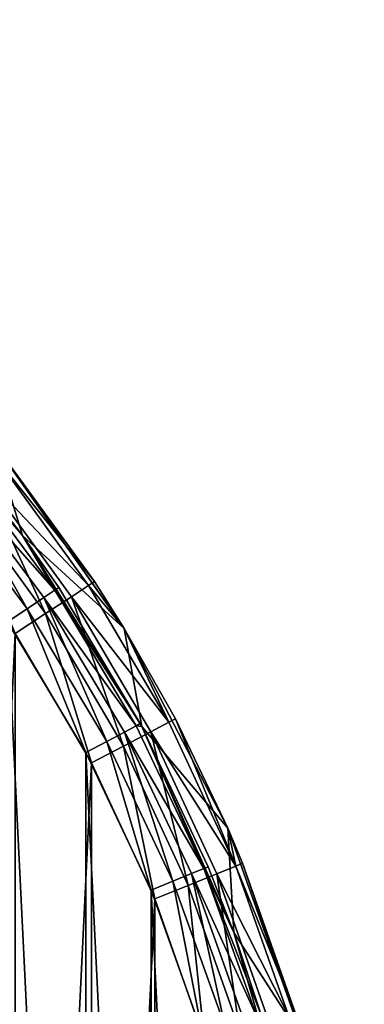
# Model space of a CAD drawing. Extents: x -35 to 35, y -56 to 57.
# Tile 83 of 85: x 27.53 to 34.8, y 10.15 to 30.94. Entities that reach past the tile are written whole.
import ezdxf

# ---------------------------------------------------------------- set-up
doc = ezdxf.new("R2010")
doc.units = 0
doc.header["$LTSCALE"] = 25.4
doc.layers.get('0').update_dxf_attribs({"color": 13, "linetype": 'CONTINUOUS'})

# ---------------------------------------------------------------- blocks, each defined once
blk = doc.blocks.new('MONO-I-7807_STL')
at = {"color": 250}
mesh = blk.add_polyface(dxfattribs=at)
corners = [(-34.476, -4.739, 135.399), (-34.476, 4.739, 135.399), (-34.8, 0, 135.399), (-33.51, -9.389, 135.399), (-34.1, 0, 135.399), (-33.768, -4.746, 135.399), (-32.779, -9.399, 135.399), (-31.919, -13.864, 135.399), (-31.152, -13.87, 135.399), (-29.734, -18.082, 135.399), (-28.918, -18.07, 135.399), (-26.995, -21.962, 135.399), (-26.122, -21.919, 135.399), (-23.753, -25.433, 135.399), (-22.817, -25.341, 135.399), (-20.068, -28.431, 135.399), (-19.068, -28.27, 135.399), (-16.01, -30.898, 135.399), (-14.948, -30.649, 135.399), (-11.654, -32.791, 135.399), (-10.537, -32.431, 135.399), (-7.08, -34.072, 135.399), (-5.921, -33.582, 135.399), (-2.375, -34.719, 135.399), (-1.19, -34.079, 135.399), (2.375, -34.719, 135.399), (3.564, -33.913, 135.399), (7.08, -34.072, 135.399), (8.25, -33.087, 135.399), (11.654, -32.791, 135.399), (12.774, -31.617, 135.399), (16.01, -30.898, 135.399), (17.05, -29.531, 135.399), (20.068, -28.431, 135.399), (20.994, -26.871, 135.399), (23.753, -25.433, 135.399), (24.529, -23.688, 135.399), (26.995, -21.962, 135.399), (27.587, -20.043, 135.399), (29.734, -18.082, 135.399), (30.109, -16.009, 135.399), (31.919, -13.864, 135.399), (32.044, -11.663, 135.399), (33.51, -9.389, 135.399), (33.355, -7.09, 135.399), (34.017, -2.379, 135.399), (34.476, -4.739, 135.399), (34.1, 0, 135.399), (-33.51, 9.389, 135.399), (-33.768, 4.746, 135.399), (-32.779, 9.399, 135.399), (-31.919, 13.864, 135.399), (-31.152, 13.87, 135.399), (-29.734, 18.082, 135.399), (-28.918, 18.07, 135.399), (-26.995, 21.962, 135.399), (-26.122, 21.919, 135.399), (-23.753, 25.433, 135.399), (-22.817, 25.341, 135.399), (-20.068, 28.431, 135.399), (-19.068, 28.27, 135.399), (-16.01, 30.898, 135.399), (-14.948, 30.649, 135.399), (-11.654, 32.791, 135.399), (-10.537, 32.431, 135.399), (-7.08, 34.072, 135.399), (-5.921, 33.582, 135.399), (-2.375, 34.719, 135.399), (-1.19, 34.079, 135.399), (2.375, 34.719, 135.399), (3.564, 33.913, 135.399), (7.08, 34.072, 135.399), (8.25, 33.087, 135.399), (11.654, 32.791, 135.399), (12.774, 31.617, 135.399), (16.01, 30.898, 135.399), (17.05, 29.531, 135.399), (20.068, 28.431, 135.399), (20.994, 26.871, 135.399), (23.753, 25.433, 135.399), (24.529, 23.688, 135.399), (26.995, 21.962, 135.399), (27.587, 20.043, 135.399), (29.734, 18.082, 135.399), (30.109, 16.009, 135.399), (31.919, 13.864, 135.399), (32.044, 11.663, 135.399), (33.51, 9.389, 135.399), (33.355, 7.09, 135.399), (34.017, 2.379, 135.399), (34.476, 4.739, 135.399), (34.8, 0, 135.399)]
mesh.append_faces([[corners[k] for k in face] for face in [(0, 1, 2), (90, 46, 91)]], dxfattribs={"vtx0": -1, "color": 250})
mesh.append_faces([[corners[k] for k in face] for face in [(4, 3, 5), (5, 3, 6), (6, 7, 8), (8, 9, 10), (10, 11, 12), (12, 13, 14), (14, 15, 16), (16, 17, 18), (18, 19, 20), (20, 21, 22), (22, 23, 24), (24, 25, 26), (26, 27, 28), (28, 29, 30), (30, 31, 32), (32, 33, 34), (34, 35, 36), (36, 37, 38), (38, 39, 40), (40, 41, 42), (42, 43, 44), (44, 43, 45), (45, 46, 47), (48, 50, 51), (51, 52, 53), (53, 54, 55), (55, 56, 57), (57, 58, 59), (59, 60, 61), (61, 62, 63), (63, 64, 65), (65, 66, 67), (67, 68, 69), (69, 70, 71), (71, 72, 73), (73, 74, 75), (75, 76, 77), (77, 78, 79), (79, 80, 81), (81, 82, 83), (83, 84, 85), (85, 86, 87), (87, 89, 90)]], dxfattribs={"vtx0": -1, "vtx1": -1, "color": 250})
mesh.append_faces([[corners[k] for k in face] for face in [(1, 3, 4), (90, 47, 46)]], dxfattribs={"vtx0": -1, "vtx1": -1, "vtx2": -1, "color": 250})
mesh.append_faces([[corners[k] for k in face] for face in [(1, 0, 3), (6, 3, 7), (8, 7, 9), (10, 9, 11), (12, 11, 13), (14, 13, 15), (16, 15, 17), (18, 17, 19), (20, 19, 21), (22, 21, 23), (24, 23, 25), (26, 25, 27), (28, 27, 29), (30, 29, 31), (32, 31, 33), (34, 33, 35), (36, 35, 37), (38, 37, 39), (40, 39, 41), (42, 41, 43), (45, 43, 46), (4, 48, 1), (48, 4, 49), (48, 49, 50), (51, 50, 52), (53, 52, 54), (55, 54, 56), (57, 56, 58), (59, 58, 60), (61, 60, 62), (63, 62, 64), (65, 64, 66), (67, 66, 68), (69, 68, 70), (71, 70, 72), (73, 72, 74), (75, 74, 76), (77, 76, 78), (79, 78, 80), (81, 80, 82), (83, 82, 84), (85, 84, 86), (87, 86, 88), (87, 88, 89), (90, 89, 47)]], dxfattribs={"vtx0": -1, "vtx2": -1, "color": 250})
mesh = blk.add_polyface(dxfattribs=at)
corners = [(-32.642, -3.215, 117.099), (-32.642, 3.215, 117.099), (-32.8, 0, 117.099), (-32.17, -6.399, 117.099), (-32.17, 6.399, 117.099), (-31.388, -9.521, 117.099), (-31.388, 9.521, 117.099), (-30.303, -12.552, 117.099), (-30.303, 12.552, 117.099), (-28.927, -15.462, 117.099), (-28.927, 15.462, 117.099), (-27.272, -18.223, 117.099), (-27.272, 18.223, 117.099), (-25.355, -20.808, 117.099), (-25.355, 20.808, 117.099), (-23.193, -23.193, 117.099), (-23.193, 23.193, 117.099), (-20.808, -25.355, 117.099), (-20.808, 25.355, 117.099), (-18.223, -27.272, 117.099), (-18.223, 27.272, 117.099), (-15.462, -28.927, 117.099), (-15.462, 28.927, 117.099), (-12.552, -30.303, 117.099), (-12.552, 30.303, 117.099), (-9.521, -31.388, 117.099), (-11.25, 19, 117.099), (-10.923, 16.308, 117.099), (-9.961, 13.772, 117.099), (-8.421, 11.54, 117.099), (-6.399, -32.17, 117.099), (-6.391, 9.741, 117.099), (-3.215, -32.642, 117.099), (-3.989, 8.481, 117.099), (-1.356, 7.832, 117.099), (0, -32.8, 117.099), (1.356, 7.832, 117.099), (3.215, -32.642, 117.099), (3.989, 8.481, 117.099), (6.399, -32.17, 117.099), (6.391, 9.741, 117.099), (8.421, 11.54, 117.099), (9.521, -31.388, 117.099), (9.961, 13.772, 117.099), (12.552, -30.303, 117.099), (10.923, 16.308, 117.099), (11.25, 19, 117.099), (-10.923, 21.692, 117.099), (-9.521, 31.388, 117.099), (-9.961, 24.228, 117.099), (-8.421, 26.46, 117.099), (-6.399, 32.17, 117.099), (-6.391, 28.259, 117.099), (-3.215, 32.642, 117.099), (-3.989, 29.519, 117.099), (-1.356, 30.168, 117.099), (0, 32.8, 117.099), (1.356, 30.168, 117.099), (3.215, 32.642, 117.099), (3.989, 29.519, 117.099), (6.399, 32.17, 117.099), (6.391, 28.259, 117.099), (8.421, 26.46, 117.099), (9.521, 31.388, 117.099), (9.961, 24.228, 117.099), (12.552, 30.303, 117.099), (10.923, 21.692, 117.099), (15.462, -28.927, 117.099), (15.462, 28.927, 117.099), (18.223, -27.272, 117.099), (18.223, 27.272, 117.099), (20.808, -25.355, 117.099), (20.808, 25.355, 117.099), (23.193, -23.193, 117.099), (23.193, 23.193, 117.099), (25.355, -20.808, 117.099), (25.355, 20.808, 117.099), (27.272, -18.223, 117.099), (27.272, 18.223, 117.099), (28.927, -15.462, 117.099), (28.927, 15.462, 117.099), (30.303, -12.552, 117.099), (30.303, 12.552, 117.099), (31.388, -9.521, 117.099), (31.388, 9.521, 117.099), (32.17, -6.399, 117.099), (32.17, 6.399, 117.099), (32.642, -3.215, 117.099), (32.642, 3.215, 117.099), (32.8, 0, 117.099)]
mesh.append_faces([[corners[k] for k in face] for face in [(0, 1, 2), (88, 87, 89)]], dxfattribs={"vtx0": -1, "color": 250})
mesh.append_faces([[corners[k] for k in face] for face in [(1, 3, 4), (4, 5, 6), (6, 7, 8), (8, 9, 10), (10, 11, 12), (12, 13, 14), (14, 15, 16), (16, 17, 18), (18, 19, 20), (20, 21, 22), (22, 23, 24), (26, 25, 27), (27, 25, 28), (28, 25, 29), (29, 30, 31), (31, 32, 33), (33, 32, 34), (34, 35, 36), (36, 37, 38), (38, 39, 40), (40, 39, 41), (41, 42, 43), (43, 44, 45), (45, 44, 46), (24, 47, 48), (47, 24, 26), (48, 50, 51), (51, 52, 53), (53, 55, 56), (56, 57, 58), (58, 59, 60), (60, 62, 63), (63, 64, 65), (65, 67, 68), (68, 69, 70), (70, 71, 72), (72, 73, 74), (74, 75, 76), (76, 77, 78), (78, 79, 80), (80, 81, 82), (82, 83, 84), (84, 85, 86), (86, 87, 88)]], dxfattribs={"vtx0": -1, "vtx1": -1, "color": 250})
mesh.append_faces([[corners[k] for k in face] for face in [(24, 25, 26), (65, 46, 44)]], dxfattribs={"vtx0": -1, "vtx1": -1, "vtx2": -1, "color": 250})
mesh.append_faces([[corners[k] for k in face] for face in [(1, 0, 3), (4, 3, 5), (6, 5, 7), (8, 7, 9), (10, 9, 11), (12, 11, 13), (14, 13, 15), (16, 15, 17), (18, 17, 19), (20, 19, 21), (22, 21, 23), (24, 23, 25), (29, 25, 30), (31, 30, 32), (34, 32, 35), (36, 35, 37), (38, 37, 39), (41, 39, 42), (43, 42, 44), (48, 47, 49), (48, 49, 50), (51, 50, 52), (53, 52, 54), (53, 54, 55), (56, 55, 57), (58, 57, 59), (60, 59, 61), (60, 61, 62), (63, 62, 64), (65, 64, 66), (65, 66, 46), (65, 44, 67), (68, 67, 69), (70, 69, 71), (72, 71, 73), (74, 73, 75), (76, 75, 77), (78, 77, 79), (80, 79, 81), (82, 81, 83), (84, 83, 85), (86, 85, 87)]], dxfattribs={"vtx0": -1, "vtx2": -1, "color": 250})
mesh = blk.add_polyface(dxfattribs=at)
corners = [(-32.456, 4.739, 116.399), (-32.762, -1.585, 116.399), (-32.762, 1.585, 116.399), (-32.456, -4.739, 116.399), (-31.847, 7.85, 116.399), (-31.847, -7.85, 116.399), (-30.941, 10.887, 116.399), (-30.941, -10.887, 116.399), (-29.745, 13.822, 116.399), (-29.745, -13.822, 116.399), (-28.273, 16.628, 116.399), (-28.273, -16.628, 116.399), (-26.536, 19.279, 116.399), (-26.536, -19.279, 116.399), (-24.551, 21.75, 116.399), (-24.551, -21.75, 116.399), (-22.337, 24.018, 116.399), (-22.337, -24.018, 116.399), (-19.915, 26.062, 116.399), (-19.915, -26.062, 116.399), (-17.307, 27.863, 116.399), (-17.307, -27.863, 116.399), (-14.537, 29.403, 116.399), (-14.537, -29.403, 116.399), (-11.631, 30.669, 116.399), (-11.631, -30.669, 116.399), (-11.25, 19, 116.399), (-10.923, 21.692, 116.399), (-8.617, 31.648, 116.399), (-9.961, 24.228, 116.399), (-8.421, 26.46, 116.399), (-5.522, 32.332, 116.399), (-6.391, 28.259, 116.399), (-3.989, 29.519, 116.399), (-2.376, 32.714, 116.399), (-1.356, 30.168, 116.399), (0.793, 32.79, 116.399), (1.356, 30.168, 116.399), (3.954, 32.561, 116.399), (3.989, 29.519, 116.399), (7.078, 32.027, 116.399), (6.391, 28.259, 116.399), (8.421, 26.46, 116.399), (10.136, 31.195, 116.399), (9.961, 24.228, 116.399), (10.923, 21.692, 116.399), (13.099, 30.071, 116.399), (11.25, 19, 116.399), (-8.617, -31.648, 116.399), (-10.923, 16.308, 116.399), (-9.961, 13.772, 116.399), (-8.421, 11.54, 116.399), (-5.522, -32.332, 116.399), (-6.391, 9.741, 116.399), (-3.989, 8.481, 116.399), (-2.376, -32.714, 116.399), (-1.356, 7.832, 116.399), (0.793, -32.79, 116.399), (1.356, 7.832, 116.399), (3.954, -32.561, 116.399), (3.989, 8.481, 116.399), (7.078, -32.027, 116.399), (6.391, 9.741, 116.399), (8.421, 11.54, 116.399), (10.136, -31.195, 116.399), (9.961, 13.772, 116.399), (10.923, 16.308, 116.399), (13.099, -30.071, 116.399), (15.94, 28.666, 116.399), (15.94, -28.666, 116.399), (18.633, 26.994, 116.399), (18.633, -26.994, 116.399), (21.151, 25.07, 116.399), (21.151, -25.07, 116.399), (23.472, 22.911, 116.399), (23.472, -22.911, 116.399), (25.573, 20.539, 116.399), (25.573, -20.539, 116.399), (27.436, 17.975, 116.399), (27.436, -17.975, 116.399), (29.043, 15.243, 116.399), (29.043, -15.243, 116.399), (30.379, 12.369, 116.399), (30.379, -12.369, 116.399), (31.43, 9.379, 116.399), (31.43, -9.379, 116.399), (32.189, 6.302, 116.399), (32.189, -6.302, 116.399), (32.647, 3.166, 116.399), (32.647, -3.166, 116.399), (32.8, 0, 116.399)]
mesh.append_faces([[corners[k] for k in face] for face in [(0, 1, 2), (89, 88, 90)]], dxfattribs={"vtx0": -1, "color": 250})
mesh.append_faces([[corners[k] for k in face] for face in [(1, 0, 3), (3, 4, 5), (5, 6, 7), (7, 8, 9), (9, 10, 11), (11, 12, 13), (13, 14, 15), (15, 16, 17), (17, 18, 19), (19, 20, 21), (21, 22, 23), (23, 24, 25), (26, 24, 27), (27, 28, 29), (29, 28, 30), (30, 31, 32), (32, 31, 33), (33, 34, 35), (35, 36, 37), (37, 38, 39), (39, 40, 41), (41, 40, 42), (42, 43, 44), (44, 43, 45), (45, 46, 47), (48, 51, 52), (52, 54, 55), (55, 56, 57), (57, 58, 59), (59, 60, 61), (61, 63, 64), (64, 66, 67), (67, 68, 69), (69, 70, 71), (71, 72, 73), (73, 74, 75), (75, 76, 77), (77, 78, 79), (79, 80, 81), (81, 82, 83), (83, 84, 85), (85, 86, 87), (87, 88, 89)]], dxfattribs={"vtx0": -1, "vtx1": -1, "color": 250})
mesh.append_faces([[corners[k] for k in face] for face in [(25, 24, 26), (67, 47, 46)]], dxfattribs={"vtx0": -1, "vtx1": -1, "vtx2": -1, "color": 250})
mesh.append_faces([[corners[k] for k in face] for face in [(3, 0, 4), (5, 4, 6), (7, 6, 8), (9, 8, 10), (11, 10, 12), (13, 12, 14), (15, 14, 16), (17, 16, 18), (19, 18, 20), (21, 20, 22), (23, 22, 24), (27, 24, 28), (30, 28, 31), (33, 31, 34), (35, 34, 36), (37, 36, 38), (39, 38, 40), (42, 40, 43), (45, 43, 46), (26, 48, 25), (48, 26, 49), (48, 49, 50), (48, 50, 51), (52, 51, 53), (52, 53, 54), (55, 54, 56), (57, 56, 58), (59, 58, 60), (61, 60, 62), (61, 62, 63), (64, 63, 65), (64, 65, 66), (67, 66, 47), (67, 46, 68), (69, 68, 70), (71, 70, 72), (73, 72, 74), (75, 74, 76), (77, 76, 78), (79, 78, 80), (81, 80, 82), (83, 82, 84), (85, 84, 86), (87, 86, 88)]], dxfattribs={"vtx0": -1, "vtx2": -1, "color": 250})
mesh = blk.add_polyface(dxfattribs=at)
corners = [(24.529, 23.688, 135.399), (26.36, 21.633, 118.399), (27.587, 20.043, 135.399)]
mesh.append_faces([[corners[k] for k in face] for face in [(0, 1, 2)]], dxfattribs={"color": 250})
mesh = blk.add_polyface(dxfattribs=at)
corners = [(26.995, 21.962, 135.399), (29.734, 18.082, 135.399), (27.133, 21.791, 118.399)]
mesh.append_faces([[corners[k] for k in face] for face in [(0, 1, 2)]], dxfattribs={"color": 250})
mesh = blk.add_polyface(dxfattribs=at)
corners = [(26.36, 21.633, 118.399), (26.283, 21.57, 117.902), (27.587, 20.043, 118.399)]
mesh.append_faces([[corners[k] for k in face] for face in [(0, 1, 2)]], dxfattribs={"color": 250})
mesh = blk.add_polyface(dxfattribs=at)
corners = [(26.36, 21.633, 118.399), (27.587, 20.043, 118.399), (27.587, 20.043, 135.399)]
mesh.append_faces([[corners[k] for k in face] for face in [(0, 1, 2)]], dxfattribs={"color": 250})
mesh = blk.add_polyface(dxfattribs=at)
corners = [(26.676, 21.424, 116.985), (28.982, 18.987, 117.634), (28.619, 18.75, 116.985), (27.014, 21.696, 117.634)]
mesh.append_faces([[corners[k] for k in face] for face in [(0, 1, 2), (1, 0, 3)]], dxfattribs={"vtx0": -1, "color": 250})
mesh = blk.add_polyface(dxfattribs=at)
corners = [(27.014, 21.696, 117.634), (29.109, 19.071, 118.399), (28.982, 18.987, 117.634), (27.133, 21.791, 118.399)]
mesh.append_faces([[corners[k] for k in face] for face in [(0, 1, 2), (1, 0, 3)]], dxfattribs={"vtx0": -1, "color": 250})
mesh = blk.add_polyface(dxfattribs=at)
corners = [(27.133, 21.791, 118.399), (29.734, 18.082, 135.399), (29.109, 19.071, 118.399)]
mesh.append_faces([[corners[k] for k in face] for face in [(0, 1, 2)]], dxfattribs={"color": 250})
mesh = blk.add_polyface(dxfattribs=at)
corners = [(28.271, 18.89, 117.902), (26.065, 21.391, 117.48), (28.037, 18.733, 117.48), (26.283, 21.57, 117.902)]
mesh.append_faces([[corners[k] for k in face] for face in [(0, 1, 2), (1, 0, 3)]], dxfattribs={"vtx0": -1, "color": 250})
mesh = blk.add_polyface(dxfattribs=at)
corners = [(26.676, 21.424, 116.985), (28.076, 18.394, 116.551), (26.17, 21.018, 116.551), (28.619, 18.75, 116.985)]
mesh.append_faces([[corners[k] for k in face] for face in [(0, 1, 2), (1, 0, 3)]], dxfattribs={"vtx0": -1, "color": 250})
mesh = blk.add_polyface(dxfattribs=at)
corners = [(26.283, 21.57, 117.902), (28.271, 18.89, 117.902), (27.587, 20.043, 118.399)]
mesh.append_faces([[corners[k] for k in face] for face in [(0, 1, 2)]], dxfattribs={"color": 250})
mesh = blk.add_polyface(dxfattribs=at)
corners = [(27.686, 18.499, 117.198), (26.065, 21.391, 117.48), (25.739, 21.124, 117.198), (28.037, 18.733, 117.48)]
mesh.append_faces([[corners[k] for k in face] for face in [(0, 1, 2), (1, 0, 3)]], dxfattribs={"vtx0": -1, "color": 250})
mesh = blk.add_polyface(dxfattribs=at)
corners = [(27.272, 18.223, 117.099), (25.739, 21.124, 117.198), (25.355, 20.808, 117.099), (27.686, 18.499, 117.198)]
mesh.append_faces([[corners[k] for k in face] for face in [(0, 1, 2), (1, 0, 3)]], dxfattribs={"vtx0": -1, "color": 250})
mesh = blk.add_polyface(dxfattribs=at)
corners = [(26.17, 21.018, 116.551), (27.436, 17.975, 116.399), (25.573, 20.539, 116.399), (28.076, 18.394, 116.551)]
mesh.append_faces([[corners[k] for k in face] for face in [(0, 1, 2), (1, 0, 3)]], dxfattribs={"vtx0": -1, "color": 250})
mesh = blk.add_polyface(dxfattribs=at)
corners = [(27.587, 20.043, 118.399), (28.353, 18.945, 118.399), (27.587, 20.043, 135.399)]
mesh.append_faces([[corners[k] for k in face] for face in [(0, 1, 2)]], dxfattribs={"color": 250})
mesh = blk.add_polyface(dxfattribs=at)
corners = [(27.587, 20.043, 135.399), (28.353, 18.945, 118.399), (30.074, 16.075, 118.399)]
mesh.append_faces([[corners[k] for k in face] for face in [(0, 1, 2)]], dxfattribs={"color": 250})
mesh = blk.add_polyface(dxfattribs=at)
corners = [(27.587, 20.043, 135.399), (30.074, 16.075, 118.399), (30.109, 16.009, 135.399)]
mesh.append_faces([[corners[k] for k in face] for face in [(0, 1, 2)]], dxfattribs={"color": 250})
mesh = blk.add_polyface(dxfattribs=at)
corners = [(27.587, 20.043, 118.399), (28.271, 18.89, 117.902), (28.353, 18.945, 118.399)]
mesh.append_faces([[corners[k] for k in face] for face in [(0, 1, 2)]], dxfattribs={"color": 250})
mesh = blk.add_polyface(dxfattribs=at)
corners = [(30.074, 16.075, 118.399), (28.271, 18.89, 117.902), (29.986, 16.028, 117.902), (28.353, 18.945, 118.399)]
mesh.append_faces([[corners[k] for k in face] for face in [(0, 1, 2), (1, 0, 3)]], dxfattribs={"vtx0": -1, "color": 250})
mesh = blk.add_polyface(dxfattribs=at)
corners = [(28.619, 18.75, 116.985), (30.679, 16.102, 117.634), (30.295, 15.9, 116.985), (28.982, 18.987, 117.634)]
mesh.append_faces([[corners[k] for k in face] for face in [(0, 1, 2), (1, 0, 3)]], dxfattribs={"vtx0": -1, "color": 250})
mesh = blk.add_polyface(dxfattribs=at)
corners = [(29.109, 19.071, 118.399), (29.734, 18.082, 118.399), (28.982, 18.987, 117.634)]
mesh.append_faces([[corners[k] for k in face] for face in [(0, 1, 2)]], dxfattribs={"color": 250})
mesh = blk.add_polyface(dxfattribs=at)
corners = [(28.982, 18.987, 117.634), (29.734, 18.082, 118.399), (30.679, 16.102, 117.634)]
mesh.append_faces([[corners[k] for k in face] for face in [(0, 1, 2)]], dxfattribs={"color": 250})
mesh = blk.add_polyface(dxfattribs=at)
corners = [(29.109, 19.071, 118.399), (29.734, 18.082, 135.399), (29.734, 18.082, 118.399)]
mesh.append_faces([[corners[k] for k in face] for face in [(0, 1, 2)]], dxfattribs={"color": 250})
mesh = blk.add_polyface(dxfattribs=at)
corners = [(29.366, 15.696, 117.198), (28.037, 18.733, 117.48), (27.686, 18.499, 117.198), (29.738, 15.895, 117.48)]
mesh.append_faces([[corners[k] for k in face] for face in [(0, 1, 2), (1, 0, 3)]], dxfattribs={"vtx0": -1, "color": 250})
mesh = blk.add_polyface(dxfattribs=at)
corners = [(29.986, 16.028, 117.902), (28.037, 18.733, 117.48), (29.738, 15.895, 117.48), (28.271, 18.89, 117.902)]
mesh.append_faces([[corners[k] for k in face] for face in [(0, 1, 2), (1, 0, 3)]], dxfattribs={"vtx0": -1, "color": 250})
mesh = blk.add_polyface(dxfattribs=at)
corners = [(28.619, 18.75, 116.985), (29.721, 15.599, 116.551), (28.076, 18.394, 116.551), (30.295, 15.9, 116.985)]
mesh.append_faces([[corners[k] for k in face] for face in [(0, 1, 2), (1, 0, 3)]], dxfattribs={"vtx0": -1, "color": 250})
mesh = blk.add_polyface(dxfattribs=at)
corners = [(28.927, 15.462, 117.099), (27.686, 18.499, 117.198), (27.272, 18.223, 117.099), (29.366, 15.696, 117.198)]
mesh.append_faces([[corners[k] for k in face] for face in [(0, 1, 2), (1, 0, 3)]], dxfattribs={"vtx0": -1, "color": 250})
mesh = blk.add_polyface(dxfattribs=at)
corners = [(28.076, 18.394, 116.551), (29.043, 15.243, 116.399), (27.436, 17.975, 116.399), (29.721, 15.599, 116.551)]
mesh.append_faces([[corners[k] for k in face] for face in [(0, 1, 2), (1, 0, 3)]], dxfattribs={"vtx0": -1, "color": 250})
mesh = blk.add_polyface(dxfattribs=at)
corners = [(29.734, 18.082, 135.399), (30.814, 16.172, 118.399), (29.734, 18.082, 118.399)]
mesh.append_faces([[corners[k] for k in face] for face in [(0, 1, 2)]], dxfattribs={"color": 250})
mesh = blk.add_polyface(dxfattribs=at)
corners = [(29.734, 18.082, 135.399), (31.919, 13.864, 135.399), (30.814, 16.172, 118.399)]
mesh.append_faces([[corners[k] for k in face] for face in [(0, 1, 2)]], dxfattribs={"color": 250})
mesh = blk.add_polyface(dxfattribs=at)
corners = [(29.734, 18.082, 118.399), (30.814, 16.172, 118.399), (30.679, 16.102, 117.634)]
mesh.append_faces([[corners[k] for k in face] for face in [(0, 1, 2)]], dxfattribs={"color": 250})
mesh = blk.add_polyface(dxfattribs=at)
corners = [(31.413, 13.012, 117.902), (29.738, 15.895, 117.48), (31.153, 12.904, 117.48), (29.986, 16.028, 117.902)]
mesh.append_faces([[corners[k] for k in face] for face in [(0, 1, 2), (1, 0, 3)]], dxfattribs={"vtx0": -1, "color": 250})
mesh = blk.add_polyface(dxfattribs=at)
corners = [(30.074, 16.075, 118.399), (29.986, 16.028, 117.902), (30.109, 16.009, 118.399)]
mesh.append_faces([[corners[k] for k in face] for face in [(0, 1, 2)]], dxfattribs={"color": 250})
mesh = blk.add_polyface(dxfattribs=at)
corners = [(29.986, 16.028, 117.902), (31.413, 13.012, 117.902), (30.109, 16.009, 118.399)]
mesh.append_faces([[corners[k] for k in face] for face in [(0, 1, 2)]], dxfattribs={"color": 250})
mesh = blk.add_polyface(dxfattribs=at)
corners = [(30.074, 16.075, 118.399), (30.109, 16.009, 118.399), (30.109, 16.009, 135.399)]
mesh.append_faces([[corners[k] for k in face] for face in [(0, 1, 2)]], dxfattribs={"color": 250})
mesh = blk.add_polyface(dxfattribs=at)
corners = [(30.295, 15.9, 116.985), (32.09, 13.065, 117.634), (31.688, 12.902, 116.985), (30.679, 16.102, 117.634)]
mesh.append_faces([[corners[k] for k in face] for face in [(0, 1, 2), (1, 0, 3)]], dxfattribs={"vtx0": -1, "color": 250})
mesh = blk.add_polyface(dxfattribs=at)
corners = [(30.814, 16.172, 118.399), (32.09, 13.065, 117.634), (30.679, 16.102, 117.634)]
mesh.append_faces([[corners[k] for k in face] for face in [(0, 1, 2)]], dxfattribs={"color": 250})
mesh = blk.add_polyface(dxfattribs=at)
corners = [(30.814, 16.172, 118.399), (31.919, 13.864, 135.399), (31.919, 13.864, 118.399)]
mesh.append_faces([[corners[k] for k in face] for face in [(0, 1, 2)]], dxfattribs={"color": 250})
mesh = blk.add_polyface(dxfattribs=at)
corners = [(30.814, 16.172, 118.399), (31.919, 13.864, 118.399), (32.09, 13.065, 117.634)]
mesh.append_faces([[corners[k] for k in face] for face in [(0, 1, 2)]], dxfattribs={"color": 250})
mesh = blk.add_polyface(dxfattribs=at)
corners = [(30.763, 12.742, 117.198), (29.738, 15.895, 117.48), (29.366, 15.696, 117.198), (31.153, 12.904, 117.48)]
mesh.append_faces([[corners[k] for k in face] for face in [(0, 1, 2), (1, 0, 3)]], dxfattribs={"vtx0": -1, "color": 250})
mesh = blk.add_polyface(dxfattribs=at)
corners = [(30.295, 15.9, 116.985), (31.087, 12.657, 116.551), (29.721, 15.599, 116.551), (31.688, 12.902, 116.985)]
mesh.append_faces([[corners[k] for k in face] for face in [(0, 1, 2), (1, 0, 3)]], dxfattribs={"vtx0": -1, "color": 250})
mesh = blk.add_polyface(dxfattribs=at)
corners = [(30.109, 16.009, 135.399), (31.504, 13.05, 118.399), (32.044, 11.663, 135.399)]
mesh.append_faces([[corners[k] for k in face] for face in [(0, 1, 2)]], dxfattribs={"color": 250})
mesh = blk.add_polyface(dxfattribs=at)
corners = [(30.109, 16.009, 118.399), (31.504, 13.05, 118.399), (30.109, 16.009, 135.399)]
mesh.append_faces([[corners[k] for k in face] for face in [(0, 1, 2)]], dxfattribs={"color": 250})
mesh = blk.add_polyface(dxfattribs=at)
corners = [(30.109, 16.009, 118.399), (31.413, 13.012, 117.902), (31.504, 13.05, 118.399)]
mesh.append_faces([[corners[k] for k in face] for face in [(0, 1, 2)]], dxfattribs={"color": 250})
mesh = blk.add_polyface(dxfattribs=at)
corners = [(30.303, 12.552, 117.099), (29.366, 15.696, 117.198), (28.927, 15.462, 117.099), (30.763, 12.742, 117.198)]
mesh.append_faces([[corners[k] for k in face] for face in [(0, 1, 2), (1, 0, 3)]], dxfattribs={"vtx0": -1, "color": 250})
mesh = blk.add_polyface(dxfattribs=at)
corners = [(29.721, 15.599, 116.551), (30.379, 12.369, 116.399), (29.043, 15.243, 116.399), (31.087, 12.657, 116.551)]
mesh.append_faces([[corners[k] for k in face] for face in [(0, 1, 2), (1, 0, 3)]], dxfattribs={"vtx0": -1, "color": 250})
mesh = blk.add_polyface(dxfattribs=at)
corners = [(31.919, 13.864, 135.399), (32.231, 13.123, 118.399), (31.919, 13.864, 118.399)]
mesh.append_faces([[corners[k] for k in face] for face in [(0, 1, 2)]], dxfattribs={"color": 250})
mesh = blk.add_polyface(dxfattribs=at)
corners = [(31.919, 13.864, 135.399), (33.51, 9.389, 135.399), (32.231, 13.123, 118.399)]
mesh.append_faces([[corners[k] for k in face] for face in [(0, 1, 2)]], dxfattribs={"color": 250})
mesh = blk.add_polyface(dxfattribs=at)
corners = [(31.919, 13.864, 118.399), (32.231, 13.123, 118.399), (32.09, 13.065, 117.634)]
mesh.append_faces([[corners[k] for k in face] for face in [(0, 1, 2)]], dxfattribs={"color": 250})
mesh = blk.add_polyface(dxfattribs=at)
corners = [(32.09, 13.065, 117.634), (33.347, 9.951, 118.399), (33.201, 9.907, 117.634), (32.231, 13.123, 118.399)]
mesh.append_faces([[corners[k] for k in face] for face in [(0, 1, 2), (1, 0, 3)]], dxfattribs={"vtx0": -1, "color": 250})
mesh = blk.add_polyface(dxfattribs=at)
corners = [(32.231, 13.123, 118.399), (33.51, 9.389, 135.399), (33.347, 9.951, 118.399)]
mesh.append_faces([[corners[k] for k in face] for face in [(0, 1, 2)]], dxfattribs={"color": 250})
mesh = blk.add_polyface(dxfattribs=at)
corners = [(31.864, 9.666, 117.198), (31.153, 12.904, 117.48), (30.763, 12.742, 117.198), (32.267, 9.788, 117.48)]
mesh.append_faces([[corners[k] for k in face] for face in [(0, 1, 2), (1, 0, 3)]], dxfattribs={"vtx0": -1, "color": 250})
mesh = blk.add_polyface(dxfattribs=at)
corners = [(31.688, 12.902, 116.985), (32.164, 9.598, 116.551), (31.087, 12.657, 116.551), (32.786, 9.783, 116.985)]
mesh.append_faces([[corners[k] for k in face] for face in [(0, 1, 2), (1, 0, 3)]], dxfattribs={"vtx0": -1, "color": 250})
mesh = blk.add_polyface(dxfattribs=at)
corners = [(32.537, 9.87, 117.902), (31.153, 12.904, 117.48), (32.267, 9.788, 117.48), (31.413, 13.012, 117.902)]
mesh.append_faces([[corners[k] for k in face] for face in [(0, 1, 2), (1, 0, 3)]], dxfattribs={"vtx0": -1, "color": 250})
mesh = blk.add_polyface(dxfattribs=at)
corners = [(31.504, 13.05, 118.399), (31.413, 13.012, 117.902), (32.044, 11.663, 118.399)]
mesh.append_faces([[corners[k] for k in face] for face in [(0, 1, 2)]], dxfattribs={"color": 250})
mesh = blk.add_polyface(dxfattribs=at)
corners = [(31.413, 13.012, 117.902), (32.537, 9.87, 117.902), (32.632, 9.899, 118.399)]
mesh.append_faces([[corners[k] for k in face] for face in [(0, 1, 2)]], dxfattribs={"color": 250})
mesh = blk.add_polyface(dxfattribs=at)
corners = [(31.413, 13.012, 117.902), (32.632, 9.899, 118.399), (32.044, 11.663, 118.399)]
mesh.append_faces([[corners[k] for k in face] for face in [(0, 1, 2)]], dxfattribs={"color": 250})
mesh = blk.add_polyface(dxfattribs=at)
corners = [(31.504, 13.05, 118.399), (32.044, 11.663, 118.399), (32.044, 11.663, 135.399)]
mesh.append_faces([[corners[k] for k in face] for face in [(0, 1, 2)]], dxfattribs={"color": 250})
mesh = blk.add_polyface(dxfattribs=at)
corners = [(31.688, 12.902, 116.985), (33.201, 9.907, 117.634), (32.786, 9.783, 116.985), (32.09, 13.065, 117.634)]
mesh.append_faces([[corners[k] for k in face] for face in [(0, 1, 2), (1, 0, 3)]], dxfattribs={"vtx0": -1, "color": 250})
mesh = blk.add_polyface(dxfattribs=at)
corners = [(31.388, 9.521, 117.099), (30.763, 12.742, 117.198), (30.303, 12.552, 117.099), (31.864, 9.666, 117.198)]
mesh.append_faces([[corners[k] for k in face] for face in [(0, 1, 2), (1, 0, 3)]], dxfattribs={"vtx0": -1, "color": 250})
mesh = blk.add_polyface(dxfattribs=at)
corners = [(31.087, 12.657, 116.551), (31.43, 9.379, 116.399), (30.379, 12.369, 116.399), (32.164, 9.598, 116.551)]
mesh.append_faces([[corners[k] for k in face] for face in [(0, 1, 2), (1, 0, 3)]], dxfattribs={"vtx0": -1, "color": 250})
mesh = blk.add_polyface(dxfattribs=at)
corners = [(32.044, 11.663, 135.399), (32.632, 9.899, 118.399), (33.355, 7.09, 135.399)]
mesh.append_faces([[corners[k] for k in face] for face in [(0, 1, 2)]], dxfattribs={"color": 250})
mesh = blk.add_polyface(dxfattribs=at)
corners = [(32.044, 11.663, 118.399), (32.632, 9.899, 118.399), (32.044, 11.663, 135.399)]
mesh.append_faces([[corners[k] for k in face] for face in [(0, 1, 2)]], dxfattribs={"color": 250})

msp = doc.modelspace()

# ---------------------------------------------------------------- block references
at = {"color": 0}
msp.add_blockref('MONO-I-7807_STL', (0, 0), dxfattribs=at)

doc.saveas('drawing.dxf')
